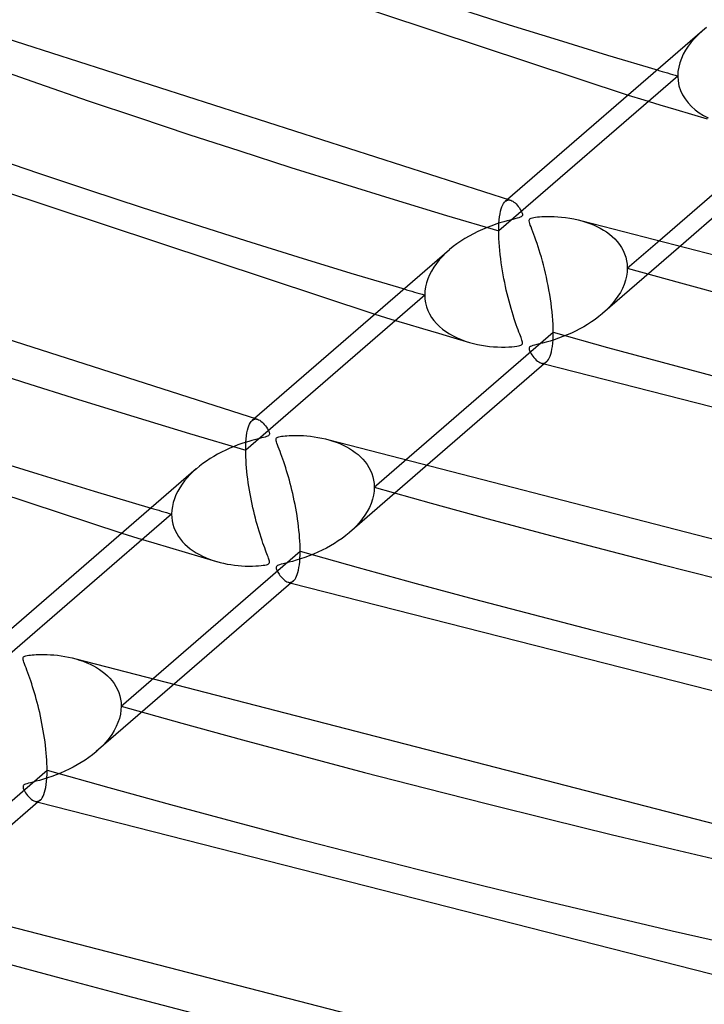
# Model space of a CAD drawing. Header units: millimetres. Extents: x -1077 to 1077, y -1167 to 1197.
# Tile 10 of 81: x -290 to -244, y 526 to 592. Entities that reach past the tile are written whole.
import ezdxf

# ---------------------------------------------------------------- set-up
doc = ezdxf.new("R2010")
doc.units = ezdxf.units.MM
doc.layers.add('HIDDEN', color=7, linetype='Continuous')
doc.layers.add('THICK', color=7, linetype='Continuous')

msp = doc.modelspace()

# ---------------------------------------------------------------- linework, layer by layer
at = {"layer": 'HIDDEN'}
for p, q in [((-244.372, 590.798), (-244.599, 590.535)), ((-244.121, 591.055), (-244.372, 590.798)), ((-243.848, 591.304), (-244.121, 591.055)), ((-244.803, 590.266), (-244.983, 589.992)), ((-244.599, 590.535), (-244.803, 590.266)), ((-245.269, 589.428), (-245.374, 589.136)), ((-245.138, 589.713), (-245.269, 589.428)), ((-244.983, 589.992), (-245.138, 589.713)), ((-245.45, 588.84), (-245.497, 588.544)), ((-245.374, 589.136), (-245.45, 588.84)), ((-245.512, 588.249), (-257.573, 577.804)), ((-245.497, 588.544), (-245.512, 588.249)), ((-245.512, 588.249), (-245.492, 587.916)), ((-245.492, 587.916), (-245.431, 587.593)), ((-245.431, 587.593), (-245.331, 587.282)), ((-248.865, 586.96), (-247.788, 586.633)), ((-245.331, 587.282), (-245.194, 586.984)), ((-245.194, 586.984), (-245.024, 586.703)), ((-247.788, 586.633), (-246.716, 586.309)), ((-246.716, 586.309), (-245.65, 585.989)), ((-245.024, 586.703), (-244.823, 586.441)), ((-244.823, 586.441), (-244.594, 586.199)), ((-244.594, 586.199), (-244.341, 585.976)), ((-245.65, 585.989), (-244.592, 585.673)), ((-244.592, 585.673), (-243.542, 585.362)), ((-244.341, 585.976), (-244.066, 585.773)), ((-244.066, 585.773), (-243.773, 585.589)), ((-243.773, 585.589), (-243.463, 585.425)), ((-257.36, 579.439), (-257.308, 579.559)), ((-257.308, 579.559), (-257.251, 579.659)), ((-257.251, 579.659), (-257.191, 579.741)), ((-257.191, 579.741), (-257.127, 579.804)), ((-256.976, 579.936), (-257.133, 579.799)), ((-257.127, 579.804), (-257.071, 579.844)), ((-257.071, 579.844), (-257.014, 579.872)), ((-257.014, 579.872), (-256.954, 579.889)), ((-256.954, 579.889), (-256.893, 579.895)), ((-256.893, 579.895), (-256.831, 579.89)), ((-256.831, 579.89), (-256.766, 579.874)), ((-257.517, 578.767), (-257.486, 578.964)), ((-257.486, 578.964), (-257.45, 579.142)), ((-257.45, 579.142), (-257.408, 579.3)), ((-257.408, 579.3), (-257.36, 579.439)), ((-257.569, 578.068), (-257.559, 578.316)), ((-257.559, 578.316), (-257.541, 578.55)), ((-257.541, 578.55), (-257.517, 578.767)), ((-251.966, 578.488), (-251.702, 578.408)), ((-251.702, 578.408), (-251.446, 578.318)), ((-251.446, 578.318), (-251.2, 578.219)), ((-251.2, 578.219), (-250.963, 578.111)), ((-257.573, 577.804), (-257.569, 578.068)), ((-257.57, 577.553), (-257.573, 577.804)), ((-257.561, 577.294), (-257.57, 577.553)), ((-250.963, 578.111), (-250.736, 577.995)), ((-250.736, 577.995), (-250.52, 577.869)), ((-250.52, 577.869), (-250.313, 577.735)), ((-250.313, 577.735), (-250.116, 577.59)), ((-250.116, 577.59), (-249.929, 577.434)), ((-257.547, 577.029), (-257.561, 577.294)), ((-257.528, 576.76), (-257.547, 577.029)), ((-249.929, 577.434), (-249.754, 577.267)), ((-249.754, 577.267), (-249.591, 577.089)), ((-249.591, 577.089), (-249.442, 576.9)), ((-249.442, 576.9), (-249.309, 576.7)), ((-248.913, 575.304), (-246.886, 577.06)), ((-261.135, 576.324), (-261.368, 576.09)), ((-260.885, 576.55), (-261.135, 576.324)), ((-257.504, 576.487), (-257.528, 576.76)), ((-257.475, 576.211), (-257.504, 576.487)), ((-257.442, 575.935), (-257.475, 576.211)), ((-245.473, 576.669), (-250.587, 572.24)), ((-249.309, 576.7), (-249.192, 576.489)), ((-249.192, 576.489), (-249.094, 576.269)), ((-249.094, 576.269), (-249.016, 576.04)), ((-261.776, 575.607), (-261.951, 575.357)), ((-261.582, 575.851), (-261.776, 575.607)), ((-261.368, 576.09), (-261.582, 575.851)), ((-257.405, 575.66), (-257.442, 575.935)), ((-257.365, 575.386), (-257.405, 575.66)), ((-249.016, 576.04), (-248.959, 575.802)), ((-248.959, 575.802), (-248.924, 575.556)), ((-248.924, 575.556), (-248.913, 575.304)), ((-262.239, 574.845), (-262.352, 574.58)), ((-262.105, 575.103), (-262.239, 574.845)), ((-261.951, 575.357), (-262.105, 575.103)), ((-257.321, 575.116), (-257.365, 575.386)), ((-257.275, 574.848), (-257.321, 575.116)), ((-257.225, 574.585), (-257.275, 574.848)), ((-248.926, 575.032), (-248.966, 574.758)), ((-248.913, 575.304), (-248.926, 575.032)), ((-262.443, 574.308), (-262.509, 574.033)), ((-262.352, 574.58), (-262.443, 574.308)), ((-257.174, 574.325), (-257.225, 574.585)), ((-257.12, 574.069), (-257.174, 574.325)), ((-249.125, 574.206), (-249.242, 573.934)), ((-249.032, 574.482), (-249.125, 574.206)), ((-248.966, 574.758), (-249.032, 574.482)), ((-262.563, 573.482), (-274.624, 563.038)), ((-262.549, 573.757), (-262.563, 573.482)), ((-262.563, 573.482), (-262.55, 573.215)), ((-262.509, 574.033), (-262.549, 573.757)), ((-257.064, 573.815), (-257.12, 574.069)), ((-257.005, 573.564), (-257.064, 573.815)), ((-256.943, 573.314), (-257.005, 573.564)), ((-249.381, 573.667), (-249.542, 573.406)), ((-249.242, 573.934), (-249.381, 573.667)), ((-262.55, 573.215), (-262.511, 572.954)), ((-262.511, 572.954), (-262.446, 572.698)), ((-256.879, 573.068), (-256.943, 573.314)), ((-256.814, 572.824), (-256.879, 573.068)), ((-256.746, 572.585), (-256.814, 572.824)), ((-249.921, 572.905), (-250.136, 572.668)), ((-249.722, 573.152), (-249.921, 572.905)), ((-249.542, 573.406), (-249.722, 573.152)), ((-265.918, 572.191), (-264.841, 571.864)), ((-262.446, 572.698), (-262.356, 572.45)), ((-262.356, 572.45), (-262.242, 572.21)), ((-262.242, 572.21), (-262.105, 571.982)), ((-256.676, 572.349), (-256.746, 572.585)), ((-256.605, 572.117), (-256.676, 572.349)), ((-250.609, 572.22), (-250.841, 572.029)), ((-250.366, 572.439), (-250.609, 572.22)), ((-250.136, 572.668), (-250.366, 572.439)), ((-264.841, 571.864), (-263.769, 571.541)), ((-263.769, 571.541), (-262.703, 571.222)), ((-262.105, 571.982), (-261.947, 571.765)), ((-261.947, 571.765), (-261.77, 571.56)), ((-261.77, 571.56), (-261.576, 571.368)), ((-256.532, 571.89), (-256.605, 572.117)), ((-256.461, 571.677), (-256.532, 571.89)), ((-256.393, 571.48), (-256.461, 571.677)), ((-251.588, 571.506), (-251.851, 571.348)), ((-251.331, 571.672), (-251.588, 571.506)), ((-251.082, 571.847), (-251.331, 571.672)), ((-250.841, 572.029), (-251.082, 571.847)), ((-262.703, 571.222), (-261.644, 570.907)), ((-261.644, 570.907), (-260.593, 570.596)), ((-261.576, 571.368), (-261.364, 571.188)), ((-261.364, 571.188), (-261.138, 571.021)), ((-261.138, 571.021), (-260.899, 570.868)), ((-260.899, 570.868), (-260.647, 570.727)), ((-256.327, 571.298), (-256.393, 571.48)), ((-256.266, 571.132), (-256.327, 571.298)), ((-256.21, 570.982), (-256.266, 571.132)), ((-256.158, 570.846), (-256.21, 570.982)), ((-256.112, 570.726), (-256.158, 570.846)), ((-252.677, 570.924), (-252.961, 570.8)), ((-252.396, 571.057), (-252.677, 570.924)), ((-252.121, 571.199), (-252.396, 571.057)), ((-251.851, 571.348), (-252.121, 571.199)), ((-260.647, 570.727), (-260.385, 570.599)), ((-260.593, 570.596), (-259.551, 570.291)), ((-260.385, 570.599), (-260.114, 570.483)), ((-260.114, 570.483), (-259.834, 570.38)), ((-259.834, 570.38), (-259.548, 570.29)), ((-259.548, 570.29), (-259.281, 570.217)), ((-259.281, 570.217), (-259.012, 570.155)), ((-256.073, 570.62), (-256.112, 570.726)), ((-256.04, 570.53), (-256.073, 570.62)), ((-256.013, 570.451), (-256.04, 570.53)), ((-256.035, 570.131), (-256.001, 570.164)), ((-255.991, 570.376), (-256.013, 570.451)), ((-256.001, 570.164), (-255.982, 570.202)), ((-255.977, 570.308), (-255.991, 570.376)), ((-255.982, 570.202), (-255.974, 570.25)), ((-255.974, 570.25), (-255.977, 570.308)), ((-254.828, 570.192), (-255.007, 570.147)), ((-254.617, 570.246), (-254.828, 570.192)), ((-254.379, 570.31), (-254.617, 570.246)), ((-254.116, 570.386), (-254.379, 570.31)), ((-253.832, 570.475), (-254.116, 570.386)), ((-253.539, 570.575), (-253.832, 570.475)), ((-253.249, 570.683), (-253.539, 570.575)), ((-252.961, 570.8), (-253.249, 570.683)), ((-259.012, 570.155), (-258.741, 570.103)), ((-258.741, 570.103), (-258.469, 570.061)), ((-258.469, 570.061), (-258.198, 570.027)), ((-258.198, 570.027), (-257.927, 570.003)), ((-257.927, 570.003), (-257.658, 569.987)), ((-257.658, 569.987), (-257.393, 569.979)), ((-257.393, 569.979), (-257.137, 569.979)), ((-257.137, 569.979), (-256.904, 569.986)), ((-256.904, 569.986), (-256.694, 569.998)), ((-256.694, 569.998), (-256.512, 570.014)), ((-256.512, 570.014), (-256.363, 570.034)), ((-256.363, 570.034), (-256.245, 570.055)), ((-256.245, 570.055), (-256.154, 570.077)), ((-256.154, 570.077), (-256.086, 570.102)), ((-256.086, 570.102), (-256.035, 570.131)), ((-255.517, 569.927), (-255.526, 569.877)), ((-255.526, 569.877), (-255.52, 569.816)), ((-255.52, 569.816), (-255.5, 569.75)), ((-255.491, 569.968), (-255.517, 569.927)), ((-255.5, 569.75), (-255.472, 569.682)), ((-255.445, 570.005), (-255.491, 569.968)), ((-255.472, 569.682), (-255.435, 569.61)), ((-255.375, 570.039), (-255.445, 570.005)), ((-255.435, 569.61), (-255.389, 569.529)), ((-255.389, 569.529), (-255.335, 569.444)), ((-255.279, 570.073), (-255.375, 570.039)), ((-255.156, 570.108), (-255.279, 570.073)), ((-255.007, 570.147), (-255.156, 570.108)), ((-255.335, 569.444), (-255.273, 569.356)), ((-255.273, 569.356), (-255.204, 569.268)), ((-255.204, 569.268), (-255.13, 569.182)), ((-255.13, 569.182), (-255.05, 569.102)), ((-255.05, 569.102), (-254.967, 569.03)), ((-254.967, 569.03), (-254.883, 568.971)), ((-254.883, 568.971), (-254.802, 568.927)), ((-254.802, 568.927), (-254.722, 568.896)), ((-254.722, 568.896), (-254.656, 568.882)), ((-254.72, 568.896), (-254.686, 568.886)), ((-254.686, 568.886), (-254.652, 568.876)), ((-254.656, 568.882), (-254.592, 568.879)), ((-254.652, 568.876), (-254.618, 568.867)), ((-254.618, 568.867), (-254.583, 568.857)), ((-254.592, 568.879), (-254.53, 568.887)), ((-254.583, 568.857), (-254.549, 568.847)), ((-254.549, 568.847), (-254.515, 568.838)), ((-254.53, 568.887), (-254.47, 568.905)), ((-254.47, 568.905), (-254.412, 568.934)), ((-254.412, 568.934), (-254.357, 568.975)), ((-274.36, 564.789), (-274.304, 564.889)), ((-274.304, 564.889), (-274.244, 564.971)), ((-274.244, 564.971), (-274.181, 565.036)), ((-274.026, 565.169), (-274.184, 565.033)), ((-274.181, 565.036), (-274.126, 565.076)), ((-274.126, 565.076), (-274.069, 565.104)), ((-274.069, 565.104), (-274.01, 565.122)), ((-274.01, 565.122), (-273.95, 565.129)), ((-273.95, 565.129), (-273.888, 565.125)), ((-273.888, 565.125), (-273.825, 565.111)), ((-274.568, 563.999), (-274.537, 564.196)), ((-274.537, 564.196), (-274.501, 564.374)), ((-274.501, 564.374), (-274.459, 564.532)), ((-274.459, 564.532), (-274.412, 564.67)), ((-274.412, 564.67), (-274.36, 564.789)), ((-274.62, 563.301), (-274.61, 563.55)), ((-274.61, 563.55), (-274.592, 563.783)), ((-274.592, 563.783), (-274.568, 563.999)), ((-269.014, 563.722), (-268.762, 563.645)), ((-268.762, 563.645), (-268.518, 563.56)), ((-268.518, 563.56), (-268.282, 563.467)), ((-274.624, 563.038), (-274.62, 563.301)), ((-274.621, 562.809), (-274.624, 563.038)), ((-268.282, 563.467), (-268.055, 563.365)), ((-268.055, 563.365), (-267.837, 563.256)), ((-267.837, 563.256), (-267.628, 563.138)), ((-267.628, 563.138), (-267.429, 563.013)), ((-267.429, 563.013), (-267.238, 562.878)), ((-267.238, 562.878), (-267.057, 562.734)), ((-274.614, 562.574), (-274.621, 562.809)), ((-274.602, 562.334), (-274.614, 562.574)), ((-274.586, 562.089), (-274.602, 562.334)), ((-267.057, 562.734), (-266.886, 562.581)), ((-266.886, 562.581), (-266.725, 562.417)), ((-266.725, 562.417), (-266.576, 562.243)), ((-266.576, 562.243), (-266.441, 562.059)), ((-265.963, 560.538), (-263.938, 562.292)), ((-278.16, 561.582), (-278.364, 561.381)), ((-277.945, 561.775), (-278.16, 561.582)), ((-274.566, 561.842), (-274.586, 562.089)), ((-274.542, 561.591), (-274.566, 561.842)), ((-274.514, 561.34), (-274.542, 561.591)), ((-262.526, 561.9), (-267.637, 557.474)), ((-266.441, 562.059), (-266.32, 561.866)), ((-266.32, 561.866), (-266.214, 561.664)), ((-266.214, 561.664), (-266.126, 561.454)), ((-278.739, 560.954), (-278.908, 560.729)), ((-278.557, 561.172), (-278.739, 560.954)), ((-278.364, 561.381), (-278.557, 561.172)), ((-274.482, 561.087), (-274.514, 561.34)), ((-274.448, 560.836), (-274.482, 561.087)), ((-266.126, 561.454), (-266.056, 561.235)), ((-266.056, 561.235), (-266.005, 561.009)), ((-266.005, 561.009), (-265.974, 560.776)), ((-279.201, 560.256), (-279.322, 560.009)), ((-279.062, 560.496), (-279.201, 560.256)), ((-278.908, 560.729), (-279.062, 560.496)), ((-274.41, 560.586), (-274.448, 560.836)), ((-274.37, 560.338), (-274.41, 560.586)), ((-274.327, 560.094), (-274.37, 560.338)), ((-265.977, 560.266), (-266.017, 559.992)), ((-265.963, 560.538), (-265.977, 560.266)), ((-265.974, 560.776), (-265.963, 560.538)), ((-279.424, 559.756), (-279.506, 559.498)), ((-279.322, 560.009), (-279.424, 559.756)), ((-274.282, 559.852), (-274.327, 560.094)), ((-274.235, 559.614), (-274.282, 559.852)), ((-274.186, 559.378), (-274.235, 559.614)), ((-266.083, 559.716), (-266.175, 559.441)), ((-266.017, 559.992), (-266.083, 559.716)), ((-279.602, 558.976), (-279.614, 558.716)), ((-279.565, 559.238), (-279.602, 558.976)), ((-279.506, 559.498), (-279.565, 559.238)), ((-274.135, 559.144), (-274.186, 559.378)), ((-274.082, 558.912), (-274.135, 559.144)), ((-274.027, 558.682), (-274.082, 558.912)), ((-266.43, 558.904), (-266.59, 558.644)), ((-266.291, 559.17), (-266.43, 558.904)), ((-266.175, 559.441), (-266.291, 559.17)), ((-279.614, 558.716), (-291.674, 548.271)), ((-279.614, 558.716), (-279.604, 558.486)), ((-279.604, 558.486), (-279.575, 558.26)), ((-279.575, 558.26), (-279.527, 558.04)), ((-273.97, 558.454), (-274.027, 558.682)), ((-273.91, 558.228), (-273.97, 558.454)), ((-273.849, 558.006), (-273.91, 558.228)), ((-266.769, 558.391), (-266.966, 558.146)), ((-266.59, 558.644), (-266.769, 558.391)), ((-279.527, 558.04), (-279.461, 557.824)), ((-279.461, 557.824), (-279.376, 557.614)), ((-279.376, 557.614), (-279.274, 557.41)), ((-273.787, 557.786), (-273.849, 558.006)), ((-273.722, 557.569), (-273.787, 557.786)), ((-273.657, 557.356), (-273.722, 557.569)), ((-267.407, 557.682), (-267.648, 557.465)), ((-267.179, 557.91), (-267.407, 557.682)), ((-266.966, 558.146), (-267.179, 557.91)), ((-282.972, 557.423), (-281.894, 557.097)), ((-281.894, 557.097), (-280.821, 556.774)), ((-279.274, 557.41), (-279.156, 557.216)), ((-279.156, 557.216), (-279.022, 557.03)), ((-279.022, 557.03), (-278.874, 556.852)), ((-273.59, 557.147), (-273.657, 557.356)), ((-273.524, 556.949), (-273.59, 557.147)), ((-273.461, 556.765), (-273.524, 556.949)), ((-268.384, 556.905), (-268.645, 556.735)), ((-268.13, 557.082), (-268.384, 556.905)), ((-267.884, 557.269), (-268.13, 557.082)), ((-267.648, 557.465), (-267.884, 557.269)), ((-280.821, 556.774), (-279.755, 556.455)), ((-279.755, 556.455), (-278.695, 556.141)), ((-278.874, 556.852), (-278.714, 556.684)), ((-278.714, 556.684), (-278.54, 556.526)), ((-278.54, 556.526), (-278.356, 556.376)), ((-278.356, 556.376), (-278.161, 556.236)), ((-278.161, 556.236), (-277.957, 556.106)), ((-273.4, 556.594), (-273.461, 556.765)), ((-273.342, 556.436), (-273.4, 556.594)), ((-273.288, 556.291), (-273.342, 556.436)), ((-273.238, 556.159), (-273.288, 556.291)), ((-269.469, 556.28), (-269.755, 556.145)), ((-269.189, 556.423), (-269.469, 556.28)), ((-268.914, 556.575), (-269.189, 556.423)), ((-268.645, 556.735), (-268.914, 556.575)), ((-278.695, 556.141), (-277.644, 555.83)), ((-277.957, 556.106), (-277.744, 555.985)), ((-277.744, 555.985), (-277.523, 555.873)), ((-277.644, 555.83), (-276.601, 555.524)), ((-277.523, 555.873), (-277.295, 555.77)), ((-277.295, 555.77), (-277.06, 555.677)), ((-277.06, 555.677), (-276.82, 555.593)), ((-276.82, 555.593), (-276.575, 555.517)), ((-273.193, 556.039), (-273.238, 556.159)), ((-273.152, 555.933), (-273.193, 556.039)), ((-273.117, 555.839), (-273.152, 555.933)), ((-273.087, 555.757), (-273.117, 555.839)), ((-273.063, 555.684), (-273.087, 555.757)), ((-273.043, 555.615), (-273.063, 555.684)), ((-273.029, 555.552), (-273.043, 555.615)), ((-271.216, 555.605), (-271.479, 555.53)), ((-270.931, 555.693), (-271.216, 555.605)), ((-270.634, 555.793), (-270.931, 555.693)), ((-270.338, 555.902), (-270.634, 555.793)), ((-270.045, 556.019), (-270.338, 555.902)), ((-269.755, 556.145), (-270.045, 556.019)), ((-276.575, 555.517), (-276.344, 555.455)), ((-276.344, 555.455), (-276.109, 555.4)), ((-276.109, 555.4), (-275.871, 555.352)), ((-275.871, 555.352), (-275.63, 555.311)), ((-275.63, 555.311), (-275.387, 555.278)), ((-275.387, 555.278), (-275.142, 555.251)), ((-275.142, 555.251), (-274.896, 555.231)), ((-274.896, 555.231), (-274.649, 555.218)), ((-274.649, 555.218), (-274.403, 555.213)), ((-274.403, 555.213), (-274.168, 555.213)), ((-274.168, 555.213), (-273.951, 555.22)), ((-273.951, 555.22), (-273.756, 555.231)), ((-273.756, 555.231), (-273.584, 555.246)), ((-273.584, 555.246), (-273.44, 555.264)), ((-273.44, 555.264), (-273.324, 555.283)), ((-273.324, 555.283), (-273.232, 555.303)), ((-273.232, 555.303), (-273.161, 555.326)), ((-273.161, 555.326), (-273.107, 555.351)), ((-273.107, 555.351), (-273.068, 555.379)), ((-273.068, 555.379), (-273.042, 555.411)), ((-273.042, 555.411), (-273.028, 555.45)), ((-273.023, 555.496), (-273.029, 555.552)), ((-273.028, 555.45), (-273.023, 555.496)), ((-272.573, 555.142), (-272.576, 555.097)), ((-272.576, 555.097), (-272.568, 555.044)), ((-272.558, 555.181), (-272.573, 555.142)), ((-272.568, 555.044), (-272.551, 554.987)), ((-272.529, 555.214), (-272.558, 555.181)), ((-272.551, 554.987), (-272.527, 554.929)), ((-272.485, 555.245), (-272.529, 555.214)), ((-272.527, 554.929), (-272.498, 554.869)), ((-272.423, 555.275), (-272.485, 555.245)), ((-272.339, 555.304), (-272.423, 555.275)), ((-272.23, 555.336), (-272.339, 555.304)), ((-272.092, 555.372), (-272.23, 555.336)), ((-271.919, 555.415), (-272.092, 555.372)), ((-271.714, 555.467), (-271.919, 555.415)), ((-271.479, 555.53), (-271.714, 555.467)), ((-272.498, 554.869), (-272.463, 554.804)), ((-272.463, 554.804), (-272.42, 554.733)), ((-272.42, 554.733), (-272.372, 554.66)), ((-272.372, 554.66), (-272.318, 554.584)), ((-272.318, 554.584), (-272.26, 554.509)), ((-272.26, 554.509), (-272.197, 554.436)), ((-272.197, 554.436), (-272.13, 554.366)), ((-272.13, 554.366), (-272.06, 554.301)), ((-272.06, 554.301), (-271.988, 554.242)), ((-271.988, 554.242), (-271.914, 554.194)), ((-271.914, 554.194), (-271.842, 554.156)), ((-271.842, 554.156), (-271.772, 554.13)), ((-271.772, 554.13), (-271.705, 554.116)), ((-271.77, 554.13), (-271.736, 554.12)), ((-271.736, 554.12), (-271.702, 554.11)), ((-271.705, 554.116), (-271.641, 554.113)), ((-271.702, 554.11), (-271.668, 554.101)), ((-271.668, 554.101), (-271.634, 554.091)), ((-271.641, 554.113), (-271.578, 554.121)), ((-271.634, 554.091), (-271.6, 554.081)), ((-271.6, 554.081), (-271.566, 554.072)), ((-271.578, 554.121), (-271.518, 554.14)), ((-271.518, 554.14), (-271.46, 554.17)), ((-271.46, 554.17), (-271.405, 554.211)), ((-286.064, 548.956), (-285.811, 548.879)), ((-285.811, 548.879), (-285.567, 548.793)), ((-285.567, 548.793), (-285.33, 548.7)), ((-285.33, 548.7), (-285.102, 548.598)), ((-285.102, 548.598), (-284.884, 548.488)), ((-284.884, 548.488), (-284.675, 548.37)), ((-284.675, 548.37), (-284.476, 548.244)), ((-284.476, 548.244), (-284.285, 548.109)), ((-284.285, 548.109), (-284.104, 547.965)), ((-284.104, 547.965), (-283.933, 547.811)), ((-283.933, 547.811), (-283.772, 547.647)), ((-283.772, 547.647), (-283.624, 547.473)), ((-279.579, 547.132), (-284.688, 542.707)), ((-283.624, 547.473), (-283.489, 547.289)), ((-283.489, 547.289), (-283.368, 547.096)), ((-283.368, 547.096), (-283.263, 546.894)), ((-283.014, 545.771), (-280.99, 547.524)), ((-283.263, 546.894), (-283.176, 546.684)), ((-283.176, 546.684), (-283.106, 546.466)), ((-283.106, 546.466), (-283.055, 546.24)), ((-283.055, 546.24), (-283.024, 546.008)), ((-283.014, 545.771), (-283.028, 545.498)), ((-283.024, 546.008), (-283.014, 545.771)), ((-283.135, 544.946), (-283.228, 544.669)), ((-283.068, 545.222), (-283.135, 544.946)), ((-283.028, 545.498), (-283.068, 545.222)), ((-283.345, 544.397), (-283.485, 544.13)), ((-283.228, 544.669), (-283.345, 544.397)), ((-283.825, 543.617), (-284.023, 543.372)), ((-283.645, 543.87), (-283.825, 543.617)), ((-283.485, 544.13), (-283.645, 543.87)), ((-284.237, 543.136), (-284.465, 542.909)), ((-284.023, 543.372), (-284.237, 543.136)), ((-285.188, 542.311), (-285.441, 542.134)), ((-284.943, 542.497), (-285.188, 542.311)), ((-284.707, 542.691), (-284.943, 542.497)), ((-284.465, 542.909), (-284.707, 542.691)), ((-286.242, 541.656), (-286.521, 541.514)), ((-285.968, 541.807), (-286.242, 541.656)), ((-285.701, 541.966), (-285.968, 541.807)), ((-285.441, 542.134), (-285.701, 541.966)), ((-287.677, 541.03), (-287.972, 540.93)), ((-287.383, 541.138), (-287.677, 541.03)), ((-287.092, 541.254), (-287.383, 541.138)), ((-286.804, 541.38), (-287.092, 541.254)), ((-286.521, 541.514), (-286.804, 541.38)), ((-289.619, 540.391), (-289.626, 540.35)), ((-289.626, 540.35), (-289.623, 540.301)), ((-289.623, 540.301), (-289.609, 540.245)), ((-289.6, 540.427), (-289.619, 540.391)), ((-289.567, 540.458), (-289.6, 540.427)), ((-289.521, 540.487), (-289.567, 540.458)), ((-289.458, 540.515), (-289.521, 540.487)), ((-289.374, 540.543), (-289.458, 540.515)), ((-289.265, 540.574), (-289.374, 540.543)), ((-289.128, 540.61), (-289.265, 540.574)), ((-288.957, 540.653), (-289.128, 540.61)), ((-288.753, 540.705), (-288.957, 540.653)), ((-288.519, 540.767), (-288.753, 540.705)), ((-288.257, 540.842), (-288.519, 540.767)), ((-287.972, 540.93), (-288.257, 540.842)), ((-289.609, 540.245), (-289.585, 540.18)), ((-289.585, 540.18), (-289.55, 540.106)), ((-289.55, 540.106), (-289.504, 540.023)), ((-289.504, 540.023), (-289.449, 539.934)), ((-289.449, 539.934), (-289.385, 539.842)), ((-289.385, 539.842), (-289.315, 539.749)), ((-289.315, 539.749), (-289.237, 539.659)), ((-289.237, 539.659), (-289.155, 539.575)), ((-289.155, 539.575), (-289.069, 539.501)), ((-289.069, 539.501), (-288.985, 539.44)), ((-288.985, 539.44), (-288.902, 539.395)), ((-288.902, 539.395), (-288.822, 539.364)), ((-288.822, 539.364), (-288.756, 539.35)), ((-288.82, 539.364), (-288.786, 539.354)), ((-288.786, 539.354), (-288.752, 539.345)), ((-288.756, 539.35), (-288.692, 539.347)), ((-288.752, 539.345), (-288.718, 539.335)), ((-288.718, 539.335), (-288.684, 539.325)), ((-288.692, 539.347), (-288.63, 539.355)), ((-288.684, 539.325), (-288.65, 539.315)), ((-288.65, 539.315), (-288.616, 539.306)), ((-288.63, 539.355), (-288.57, 539.373)), ((-288.57, 539.373), (-288.513, 539.402)), ((-288.513, 539.402), (-288.458, 539.443))]:
    msp.add_line(p, q, dxfattribs=at)
for centre, major_axis, start_param, end_param in [((0, 795.877), (-682, 0), 0, 2.617994), ((0, 795.869), (-540.61, 0), 0.019721, 1.037949), ((0, 795.869), (-506.51, 0), 0.020344, 1.037326), ((0, 795.869), (482.39, 0), -2.108107, -2.10476), ((0, 795.869), (-506.51, 0), 1.057069, 2.074051), ((0, 795.869), (516.49, 0), -2.107202, -2.104076), ((0, 795.869), (-540.61, 0), 1.056446, 2.074674), ((0, 795.869), (550.59, 0), -2.106409, -2.103476), ((0, 795.869), (-574.71, 0), 1.055898, 2.075223), ((0, 795.869), (-608.81, 0), 1.05541, 2.07571)]:
    msp.add_ellipse(centre, major_axis=major_axis, ratio=0.5, start_param=start_param, end_param=end_param, dxfattribs=at)
at = {"layer": 'THICK'}
for p, q in [((-282.014, 597.959), (-248.865, 586.96)), ((-243.583, 591.523), (-243.848, 591.304)), ((-292.503, 591.349), (-256.777, 579.877)), ((-243.849, 591.304), (-256.976, 579.936)), ((-246.886, 577.06), (-236.852, 585.749)), ((-301.707, 584.038), (-265.918, 572.191)), ((-237.303, 583.744), (-245.473, 576.669)), ((-256.766, 579.874), (-256.696, 579.846)), ((-256.696, 579.846), (-256.623, 579.807)), ((-256.623, 579.807), (-256.55, 579.756)), ((-256.55, 579.756), (-256.477, 579.694)), ((-256.477, 579.694), (-256.403, 579.623)), ((-256.403, 579.623), (-256.329, 579.541)), ((-256.329, 579.541), (-256.255, 579.449)), ((-256.255, 579.449), (-256.186, 579.355)), ((-256.186, 579.355), (-256.125, 579.261)), ((-256.125, 579.261), (-256.072, 579.17)), ((-256.072, 579.17), (-256.03, 579.086)), ((-256.011, 578.795), (-256.058, 578.759)), ((-256.03, 579.086), (-255.998, 579.012)), ((-255.984, 578.837), (-256.011, 578.795)), ((-255.998, 579.012), (-255.979, 578.945)), ((-255.974, 578.887), (-255.984, 578.837)), ((-255.979, 578.945), (-255.974, 578.887)), ((-258.049, 578.16), (-258.352, 578.045)), ((-257.761, 578.261), (-258.049, 578.16)), ((-257.491, 578.348), (-257.761, 578.261)), ((-257.241, 578.423), (-257.491, 578.348)), ((-257.014, 578.486), (-257.241, 578.423)), ((-256.811, 578.539), (-257.014, 578.486)), ((-256.636, 578.583), (-256.811, 578.539)), ((-256.484, 578.621), (-256.636, 578.583)), ((-256.343, 578.657), (-256.484, 578.621)), ((-256.221, 578.692), (-256.343, 578.657)), ((-256.125, 578.726), (-256.221, 578.692)), ((-256.058, 578.759), (-256.125, 578.726)), ((-255.525, 578.534), (-255.512, 578.58)), ((-255.525, 578.478), (-255.525, 578.534)), ((-255.512, 578.406), (-255.525, 578.478)), ((-255.512, 578.58), (-255.485, 578.617)), ((-255.487, 578.316), (-255.512, 578.406)), ((-255.449, 578.205), (-255.487, 578.316)), ((-255.485, 578.617), (-255.443, 578.648)), ((-255.4, 578.074), (-255.449, 578.205)), ((-255.443, 578.648), (-255.387, 578.674)), ((-255.387, 578.674), (-255.309, 578.698)), ((-255.309, 578.698), (-255.209, 578.72)), ((-255.209, 578.72), (-255.091, 578.738)), ((-255.091, 578.738), (-254.963, 578.754)), ((-254.963, 578.754), (-254.826, 578.766)), ((-254.826, 578.766), (-254.67, 578.777)), ((-254.67, 578.777), (-254.492, 578.785)), ((-254.492, 578.785), (-254.294, 578.789)), ((-254.294, 578.789), (-254.079, 578.788)), ((-254.079, 578.788), (-253.847, 578.781)), ((-253.847, 578.781), (-253.601, 578.767)), ((-253.601, 578.767), (-253.341, 578.745)), ((-253.341, 578.745), (-253.07, 578.714)), ((-253.07, 578.714), (-252.789, 578.672)), ((-252.789, 578.672), (-252.508, 578.62)), ((-252.508, 578.62), (-252.233, 578.559)), ((-252.233, 578.559), (-251.966, 578.488)), ((-251.958, 578.486), (-214.013, 568.702)), ((-259.279, 577.621), (-259.573, 577.463)), ((-258.977, 577.772), (-259.279, 577.621)), ((-258.667, 577.913), (-258.977, 577.772)), ((-258.352, 578.045), (-258.667, 577.913)), ((-255.342, 577.924), (-255.4, 578.074)), ((-255.277, 577.754), (-255.342, 577.924)), ((-255.208, 577.571), (-255.277, 577.754)), ((-255.137, 577.378), (-255.208, 577.571)), ((-312.113, 577.401), (-273.827, 565.111)), ((-260.393, 576.938), (-260.645, 576.748)), ((-260.13, 577.121), (-260.393, 576.938)), ((-259.857, 577.296), (-260.13, 577.121)), ((-259.573, 577.463), (-259.857, 577.296)), ((-255.066, 577.176), (-255.137, 577.378)), ((-254.993, 576.964), (-255.066, 577.176)), ((-254.92, 576.744), (-254.993, 576.964)), ((-260.9, 576.537), (-274.026, 565.169)), ((-260.645, 576.748), (-260.885, 576.55)), ((-254.847, 576.515), (-254.92, 576.744)), ((-254.774, 576.276), (-254.847, 576.515)), ((-254.701, 576.03), (-254.774, 576.276)), ((-254.63, 575.774), (-254.701, 576.03)), ((-254.56, 575.512), (-254.63, 575.774)), ((-254.492, 575.243), (-254.56, 575.512)), ((-254.426, 574.969), (-254.492, 575.243)), ((-254.362, 574.69), (-254.426, 574.969)), ((-254.301, 574.406), (-254.362, 574.69)), ((-254.244, 574.118), (-254.301, 574.406)), ((-254.189, 573.826), (-254.244, 574.118)), ((-254.138, 573.532), (-254.189, 573.826)), ((-254.092, 573.237), (-254.138, 573.532)), ((-254.049, 572.942), (-254.092, 573.237)), ((-254.012, 572.647), (-254.049, 572.942)), ((-253.979, 572.353), (-254.012, 572.647)), ((-253.952, 572.063), (-253.979, 572.353)), ((-253.931, 571.781), (-253.952, 572.063)), ((-253.915, 571.506), (-253.931, 571.781)), ((-253.906, 571.239), (-253.915, 571.506)), ((-263.938, 562.292), (-253.903, 570.982)), ((-253.903, 570.982), (-253.906, 571.239)), ((-253.906, 570.716), (-253.903, 570.982)), ((-253.96, 570.018), (-253.935, 570.233)), ((-253.935, 570.233), (-253.917, 570.466)), ((-253.917, 570.466), (-253.906, 570.716)), ((-321.402, 570.118), (-282.972, 557.423)), ((-254.069, 569.494), (-254.027, 569.65)), ((-254.027, 569.65), (-253.991, 569.825)), ((-253.991, 569.825), (-253.96, 570.018)), ((-254.353, 568.978), (-262.526, 561.9)), ((-254.515, 568.838), (-212.53, 558.123)), ((-254.357, 568.975), (-254.289, 569.043)), ((-254.289, 569.043), (-254.227, 569.129)), ((-254.227, 569.129), (-254.169, 569.233)), ((-254.169, 569.233), (-254.116, 569.355)), ((-254.116, 569.355), (-254.069, 569.494)), ((-273.825, 565.111), (-273.752, 565.083)), ((-273.752, 565.083), (-273.677, 565.043)), ((-273.677, 565.043), (-273.601, 564.99)), ((-273.601, 564.99), (-273.524, 564.926)), ((-273.524, 564.926), (-273.447, 564.85)), ((-273.447, 564.85), (-273.37, 564.764)), ((-273.37, 564.764), (-273.294, 564.669)), ((-273.294, 564.669), (-273.223, 564.57)), ((-273.223, 564.57), (-273.162, 564.473)), ((-273.162, 564.473), (-273.11, 564.381)), ((-273.11, 564.381), (-273.069, 564.298)), ((-273.069, 564.298), (-273.041, 564.225)), ((-273.041, 564.225), (-273.026, 564.164)), ((-274.649, 563.548), (-274.891, 563.468)), ((-274.422, 563.618), (-274.649, 563.548)), ((-274.212, 563.679), (-274.422, 563.618)), ((-274.02, 563.732), (-274.212, 563.679)), ((-273.848, 563.776), (-274.02, 563.732)), ((-273.698, 563.814), (-273.848, 563.776)), ((-273.562, 563.848), (-273.698, 563.814)), ((-273.435, 563.88), (-273.562, 563.848)), ((-273.321, 563.912), (-273.435, 563.88)), ((-273.225, 563.941), (-273.321, 563.912)), ((-273.152, 563.97), (-273.225, 563.941)), ((-273.098, 563.999), (-273.152, 563.97)), ((-273.059, 564.031), (-273.098, 563.999)), ((-273.035, 564.068), (-273.059, 564.031)), ((-273.024, 564.112), (-273.035, 564.068)), ((-273.026, 564.164), (-273.024, 564.112)), ((-272.576, 563.724), (-272.574, 563.774)), ((-272.567, 563.661), (-272.576, 563.724)), ((-272.574, 563.774), (-272.561, 563.815)), ((-272.547, 563.584), (-272.567, 563.661)), ((-272.561, 563.815), (-272.537, 563.849)), ((-272.517, 563.49), (-272.547, 563.584)), ((-272.537, 563.849), (-272.501, 563.878)), ((-272.501, 563.878), (-272.452, 563.903)), ((-272.452, 563.903), (-272.387, 563.925)), ((-272.387, 563.925), (-272.303, 563.946)), ((-272.303, 563.946), (-272.202, 563.964)), ((-272.202, 563.964), (-272.09, 563.979)), ((-272.09, 563.979), (-271.971, 563.992)), ((-271.971, 563.992), (-271.843, 564.003)), ((-271.843, 564.003), (-271.698, 564.012)), ((-271.698, 564.012), (-271.535, 564.019)), ((-271.535, 564.019), (-271.356, 564.023)), ((-271.356, 564.023), (-271.163, 564.022)), ((-271.163, 564.022), (-270.955, 564.017)), ((-270.955, 564.017), (-270.736, 564.007)), ((-270.736, 564.007), (-270.505, 563.99)), ((-270.505, 563.99), (-270.264, 563.966)), ((-270.264, 563.966), (-270.015, 563.933)), ((-270.015, 563.933), (-269.759, 563.892)), ((-269.759, 563.892), (-269.505, 563.843)), ((-269.505, 563.843), (-269.256, 563.786)), ((-269.256, 563.786), (-269.014, 563.722)), ((-269.007, 563.72), (-228.485, 553.264)), ((-276.246, 562.899), (-276.514, 562.757)), ((-275.969, 563.034), (-276.246, 562.899)), ((-275.688, 563.16), (-275.969, 563.034)), ((-275.411, 563.275), (-275.688, 563.16)), ((-275.145, 563.378), (-275.411, 563.275)), ((-274.891, 563.468), (-275.145, 563.378)), ((-272.476, 563.379), (-272.517, 563.49)), ((-272.428, 563.251), (-272.476, 563.379)), ((-272.372, 563.106), (-272.428, 563.251)), ((-272.311, 562.946), (-272.372, 563.106)), ((-272.247, 562.777), (-272.311, 562.946)), ((-277.271, 562.294), (-277.505, 562.127)), ((-277.027, 562.455), (-277.271, 562.294)), ((-276.775, 562.609), (-277.027, 562.455)), ((-276.514, 562.757), (-276.775, 562.609)), ((-272.183, 562.603), (-272.247, 562.777)), ((-272.119, 562.422), (-272.183, 562.603)), ((-272.055, 562.236), (-272.119, 562.422)), ((-271.991, 562.044), (-272.055, 562.236)), ((-277.95, 561.771), (-291.077, 550.403)), ((-277.73, 561.954), (-277.945, 561.775)), ((-277.505, 562.127), (-277.73, 561.954)), ((-271.927, 561.847), (-271.991, 562.044)), ((-271.864, 561.644), (-271.927, 561.847)), ((-271.802, 561.437), (-271.864, 561.644)), ((-271.74, 561.225), (-271.802, 561.437)), ((-271.68, 561.008), (-271.74, 561.225)), ((-271.621, 560.786), (-271.68, 561.008)), ((-271.563, 560.56), (-271.621, 560.786)), ((-271.506, 560.329), (-271.563, 560.56)), ((-271.451, 560.095), (-271.506, 560.329)), ((-271.398, 559.857), (-271.451, 560.095)), ((-271.347, 559.615), (-271.398, 559.857)), ((-271.298, 559.371), (-271.347, 559.615)), ((-271.251, 559.124), (-271.298, 559.371)), ((-271.207, 558.875), (-271.251, 559.124)), ((-271.166, 558.625), (-271.207, 558.875)), ((-271.128, 558.374), (-271.166, 558.625)), ((-271.093, 558.123), (-271.128, 558.374)), ((-271.061, 557.872), (-271.093, 558.123)), ((-271.033, 557.622), (-271.061, 557.872)), ((-271.009, 557.374), (-271.033, 557.622)), ((-270.989, 557.131), (-271.009, 557.374)), ((-270.974, 556.893), (-270.989, 557.131)), ((-270.963, 556.661), (-270.974, 556.893)), ((-270.956, 556.435), (-270.963, 556.661)), ((-270.954, 556.216), (-270.956, 556.435)), ((-280.99, 547.524), (-270.954, 556.216)), ((-270.983, 555.502), (-270.967, 555.725)), ((-270.967, 555.725), (-270.957, 555.964)), ((-270.957, 555.964), (-270.954, 556.216)), ((-271.103, 554.784), (-271.066, 554.937)), ((-271.066, 554.937), (-271.033, 555.108)), ((-271.033, 555.108), (-271.005, 555.296)), ((-271.005, 555.296), (-270.983, 555.502)), ((-271.405, 554.211), (-271.347, 554.269)), ((-271.347, 554.269), (-271.292, 554.341)), ((-271.292, 554.341), (-271.24, 554.428)), ((-271.24, 554.428), (-271.19, 554.53)), ((-271.19, 554.53), (-271.145, 554.649)), ((-271.145, 554.649), (-271.103, 554.784)), ((-271.403, 554.212), (-279.579, 547.132)), ((-271.566, 554.072), (-226.77, 542.631)), ((-289.626, 548.962), (-289.624, 549.012)), ((-289.618, 548.9), (-289.626, 548.962)), ((-289.624, 549.012), (-289.61, 549.053)), ((-289.61, 549.053), (-289.584, 549.086)), ((-289.584, 549.086), (-289.547, 549.115)), ((-289.547, 549.115), (-289.497, 549.14)), ((-289.497, 549.14), (-289.43, 549.161)), ((-289.43, 549.161), (-289.345, 549.181)), ((-289.345, 549.181), (-289.244, 549.199)), ((-289.244, 549.199), (-289.131, 549.215)), ((-289.131, 549.215), (-289.011, 549.227)), ((-289.011, 549.227), (-288.883, 549.238)), ((-288.883, 549.238), (-288.738, 549.247)), ((-288.738, 549.247), (-288.575, 549.253)), ((-288.575, 549.253), (-288.396, 549.257)), ((-288.396, 549.257), (-288.203, 549.256)), ((-288.203, 549.256), (-287.996, 549.251)), ((-287.996, 549.251), (-287.777, 549.241)), ((-287.777, 549.241), (-287.548, 549.223)), ((-287.548, 549.223), (-287.308, 549.199)), ((-287.308, 549.199), (-287.06, 549.167)), ((-287.06, 549.167), (-286.806, 549.126)), ((-286.806, 549.126), (-286.553, 549.077)), ((-286.553, 549.077), (-286.305, 549.02)), ((-286.305, 549.02), (-286.064, 548.956)), ((-286.057, 548.954), (-242.958, 537.826)), ((-289.599, 548.823), (-289.618, 548.9)), ((-289.569, 548.73), (-289.599, 548.823)), ((-289.529, 548.619), (-289.569, 548.73)), ((-289.48, 548.492), (-289.529, 548.619)), ((-289.425, 548.347), (-289.48, 548.492)), ((-289.363, 548.187), (-289.425, 548.347)), ((-289.3, 548.017), (-289.363, 548.187)), ((-289.235, 547.841), (-289.3, 548.017)), ((-289.171, 547.66), (-289.235, 547.841)), ((-289.106, 547.473), (-289.171, 547.66)), ((-289.042, 547.281), (-289.106, 547.473)), ((-288.978, 547.083), (-289.042, 547.281)), ((-288.915, 546.881), (-288.978, 547.083)), ((-288.853, 546.674), (-288.915, 546.881)), ((-288.791, 546.462), (-288.853, 546.674)), ((-288.731, 546.245), (-288.791, 546.462)), ((-288.672, 546.024), (-288.731, 546.245)), ((-288.614, 545.798), (-288.672, 546.024)), ((-288.558, 545.568), (-288.614, 545.798)), ((-288.503, 545.334), (-288.558, 545.568)), ((-288.45, 545.096), (-288.503, 545.334)), ((-288.398, 544.855), (-288.45, 545.096)), ((-288.35, 544.611), (-288.398, 544.855)), ((-288.303, 544.364), (-288.35, 544.611)), ((-288.259, 544.115), (-288.303, 544.364)), ((-288.218, 543.865), (-288.259, 544.115)), ((-288.179, 543.614), (-288.218, 543.865)), ((-288.144, 543.362), (-288.179, 543.614)), ((-288.112, 543.111), (-288.144, 543.362)), ((-288.084, 542.861), (-288.112, 543.111)), ((-288.06, 542.612), (-288.084, 542.861)), ((-288.04, 542.368), (-288.06, 542.612)), ((-288.025, 542.13), (-288.04, 542.368)), ((-288.013, 541.897), (-288.025, 542.13)), ((-288.006, 541.67), (-288.013, 541.897)), ((-288.004, 541.45), (-288.006, 541.67)), ((-298.042, 532.757), (-288.004, 541.45)), ((-288.019, 540.935), (-288.008, 541.185)), ((-288.008, 541.185), (-288.004, 541.45)), ((-288.091, 540.294), (-288.061, 540.488)), ((-288.061, 540.488), (-288.037, 540.702)), ((-288.037, 540.702), (-288.019, 540.935)), ((-288.327, 539.598), (-288.269, 539.702)), ((-288.269, 539.702), (-288.217, 539.824)), ((-288.217, 539.824), (-288.169, 539.963)), ((-288.169, 539.963), (-288.128, 540.12)), ((-288.128, 540.12), (-288.091, 540.294)), ((-288.454, 539.446), (-296.631, 532.364)), ((-288.616, 539.306), (-240.994, 527.135)), ((-288.458, 539.443), (-288.39, 539.511)), ((-288.39, 539.511), (-288.327, 539.598)), ((-303.107, 534.188), (-257.431, 522.387))]:
    msp.add_line(p, q, dxfattribs=at)
for centre, major_axis, start_param, end_param in [((0, 800.207), (732, 0), -3.141592, -0.523599), ((0, 800.207), (-677, 0), 0, 2.617994), ((0, 795.877), (-732, 0), 0, 2.617994), ((0, 795.869), (516.49, 0), -3.12144, -2.107202), ((0, 795.869), (482.39, 0), -3.120755, -2.108107), ((0, 795.869), (550.59, 0), -3.122039, -2.106409), ((0, 795.869), (516.49, 0), -2.084714, -1.06735), ((0, 795.869), (550.59, 0), -2.085314, -1.066751), ((0, 795.869), (584.69, 0), -2.085843, -1.066221), ((0, 795.869), (618.79, 0), -2.086315, -1.06575)]:
    msp.add_ellipse(centre, major_axis=major_axis, ratio=0.5, start_param=start_param, end_param=end_param, dxfattribs=at)

doc.saveas('drawing.dxf')
